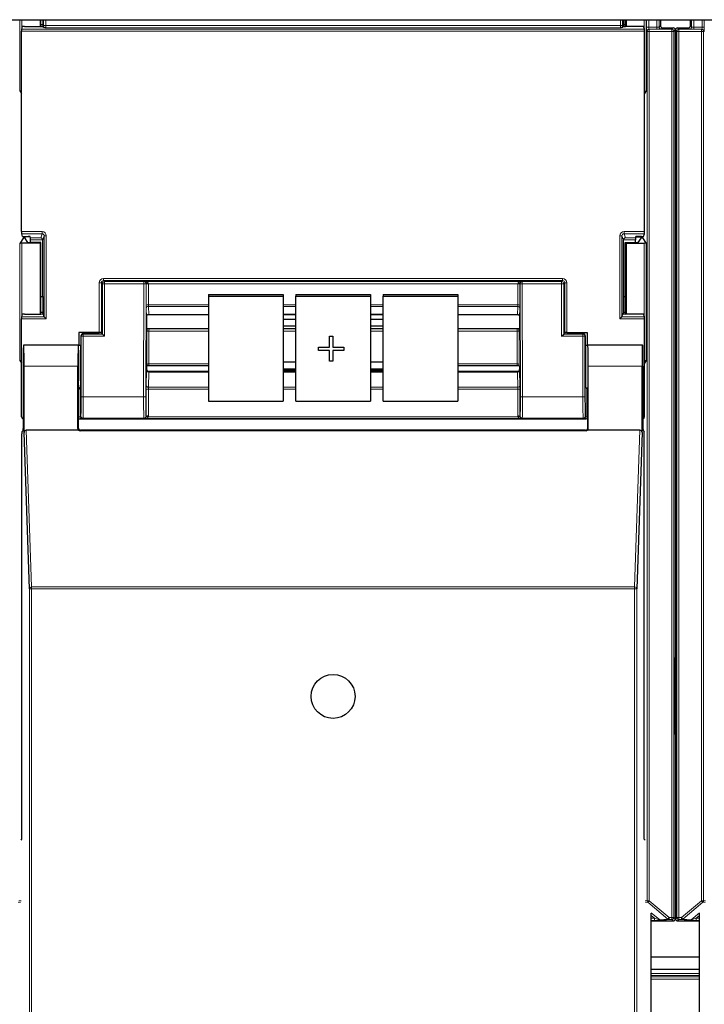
# Model space of a CAD drawing. Header units: millimetres. Extents: x 5 to 418, y 2 to 292.
# Tile 14 of 87: x 105 to 116, y 112 to 127. Entities that reach past the tile are written whole.
import ezdxf

# ---------------------------------------------------------------- set-up
doc = ezdxf.new("R2010")
doc.units = ezdxf.units.MM

msp = doc.modelspace()

# ---------------------------------------------------------------- linework, layer by layer
at = {"color": 7, "linetype": 'Continuous', "lineweight": 25}
for p, q in [((61.9317, 127.4887), (139.7651, 127.4887)), ((105.7651, 127.4887), (105.7651, 127.3825)), ((105.776, 127.3825), (105.776, 127.4887)), ((105.8062, 127.4887), (105.806, 127.4083)), ((114.8908, 127.4083), (114.8906, 127.4887)), ((114.9208, 127.3825), (114.9208, 127.4887)), ((114.9317, 127.4887), (114.9317, 127.3825)), ((115.4699, 127.4887), (115.4699, 127.3927)), ((115.9382, 127.3927), (115.9382, 127.4887)), ((105.4755, 124.1716), (105.4755, 127.3071)), ((105.4761, 127.3404), (105.4895, 127.3807)), ((105.5228, 127.3825), (105.774, 127.3825)), ((105.806, 127.4083), (105.776, 127.4083)), ((105.806, 127.4083), (105.8106, 127.3942)), ((105.8073, 127.3842), (105.8106, 127.3942)), ((105.8199, 127.3663), (105.8106, 127.3942)), ((114.8768, 127.3663), (114.8861, 127.3942)), ((114.8908, 127.4083), (114.8861, 127.3942)), ((114.8895, 127.3842), (114.8861, 127.3942)), ((114.9208, 127.4083), (114.8908, 127.4083)), ((115.174, 127.3825), (114.9228, 127.3825)), ((115.2207, 127.3404), (115.2073, 127.3807)), ((115.2213, 124.1716), (115.2213, 127.3071)), ((115.5032, 127.3594), (115.6699, 127.3594)), ((115.7032, 127.3261), (115.7032, 117.5196)), ((115.7049, 127.3261), (115.7049, 117.5365)), ((115.7382, 127.3594), (115.9049, 127.3594)), ((105.4476, 126.3729), (105.4755, 126.331)), ((115.2492, 126.3729), (115.2213, 126.331)), ((105.5058, 124.0752), (105.4476, 123.9879)), ((105.4895, 124.098), (105.4761, 124.1383)), ((105.5228, 124.0963), (105.5761, 124.0963)), ((105.5238, 124.0905), (105.5238, 124.0759)), ((105.5741, 124.0005), (105.5238, 124.0759)), ((105.6107, 124.0906), (105.5391, 124.0906)), ((105.6161, 124.0744), (105.6094, 124.0946)), ((115.0806, 124.0744), (115.0874, 124.0946)), ((115.086, 124.0906), (115.1577, 124.0906)), ((115.174, 124.0963), (115.1207, 124.0963)), ((115.1227, 124.0005), (115.1729, 124.0759)), ((115.1729, 124.0759), (115.1729, 124.0905)), ((115.191, 124.0752), (115.2492, 123.9879)), ((115.2073, 124.098), (115.2207, 124.1383)), ((105.7651, 123.9887), (105.4809, 123.9887)), ((105.776, 123.9996), (105.6074, 123.9996)), ((105.6167, 123.9996), (105.6167, 124.0411)), ((105.776, 123.9996), (105.7651, 123.9887)), ((105.7651, 123.9887), (105.7651, 122.8825)), ((105.776, 122.8825), (105.776, 123.9996)), ((105.8067, 123.156), (105.8067, 124.0394)), ((114.8901, 123.156), (114.8901, 124.0394)), ((114.9208, 123.9996), (114.9317, 123.9887)), ((114.9208, 123.9996), (115.0893, 123.9996)), ((114.9208, 122.8825), (114.9208, 123.9996)), ((114.9317, 123.9887), (115.2159, 123.9887)), ((114.9317, 123.9887), (114.9317, 122.8825)), ((115.0801, 123.9996), (115.0801, 124.0411)), ((105.776, 123.156), (105.8067, 123.156)), ((105.8067, 123.156), (105.806, 122.9083)), ((108.3984, 123.1883), (108.3984, 123.1594)), ((108.3984, 123.1883), (109.5651, 123.1883)), ((108.3984, 123.1594), (109.5651, 123.1594)), ((108.3984, 123.1594), (108.3984, 121.5181)), ((109.5651, 123.1883), (109.5651, 123.1594)), ((109.5651, 123.1594), (109.5651, 121.5181)), ((109.7651, 123.1883), (110.9317, 123.1883)), ((109.7651, 123.1883), (109.7651, 123.1594)), ((109.7651, 123.1594), (110.9317, 123.1594)), ((109.7651, 121.5181), (109.7651, 123.1594)), ((110.9317, 123.1883), (110.9317, 123.1594)), ((110.9317, 123.1594), (110.9317, 121.5181)), ((111.1317, 123.1883), (112.2984, 123.1883)), ((111.1317, 123.1883), (111.1317, 123.1594)), ((111.1317, 123.1594), (112.2984, 123.1594)), ((111.1317, 121.5181), (111.1317, 123.1594)), ((112.2984, 123.1883), (112.2984, 123.1594)), ((112.2984, 123.1594), (112.2984, 121.5181)), ((114.8908, 122.9083), (114.8901, 123.156)), ((114.8901, 123.156), (114.9208, 123.156)), ((105.4761, 122.8404), (105.4895, 122.8807)), ((105.5228, 122.8825), (105.774, 122.8825)), ((105.806, 122.9083), (105.776, 122.9083)), ((105.806, 122.9083), (105.8106, 122.8942)), ((105.8073, 122.8842), (105.8106, 122.8942)), ((105.8285, 122.8405), (105.8106, 122.8942)), ((105.8286, 122.8404), (105.8619, 122.8071)), ((107.4317, 122.8434), (107.4317, 122.6595)), ((107.4317, 122.8434), (107.4317, 122.8434)), ((107.4648, 122.8752), (108.3984, 122.8752)), ((109.5651, 122.8752), (109.7651, 122.8752)), ((109.7651, 122.8735), (109.5651, 122.8735)), ((110.9317, 122.8752), (111.1317, 122.8752)), ((111.1317, 122.8735), (110.9317, 122.8735)), ((112.2984, 122.8752), (113.232, 122.8752)), ((113.2651, 122.8434), (113.2651, 122.6595)), ((114.8349, 122.8071), (114.8682, 122.8404)), ((114.8682, 122.8405), (114.8861, 122.8942)), ((114.8908, 122.9083), (114.8861, 122.8942)), ((114.8895, 122.8842), (114.8861, 122.8942)), ((114.9208, 122.9083), (114.8908, 122.9083)), ((115.174, 122.8825), (114.9228, 122.8825)), ((115.2207, 122.8404), (115.2073, 122.8807)), ((105.4755, 121.2727), (105.4755, 122.8071)), ((109.7651, 122.7975), (109.5651, 122.7975)), ((109.5651, 122.695), (109.7651, 122.695)), ((111.1317, 122.7975), (110.9317, 122.7975)), ((110.9317, 122.695), (111.1317, 122.695)), ((115.2213, 121.2727), (115.2213, 122.8071)), ((106.3717, 122.591), (106.3717, 122.3974)), ((106.6906, 122.591), (106.3717, 122.591)), ((106.4023, 122.5394), (106.4023, 122.0641)), ((106.6909, 122.5727), (106.4356, 122.5727)), ((106.724, 122.5902), (106.7307, 122.58)), ((106.7242, 122.5733), (106.7307, 122.5776)), ((106.7307, 122.58), (106.7307, 122.5776)), ((106.7403, 122.568), (106.7307, 122.5776)), ((106.7736, 122.5347), (106.7403, 122.568)), ((107.4349, 122.6563), (107.4317, 122.6595)), ((107.4694, 122.6553), (108.3984, 122.6553)), ((109.5651, 122.6553), (109.7651, 122.6553)), ((110.2924, 122.5335), (110.3447, 122.5335)), ((110.2924, 122.5332), (110.2924, 122.5335)), ((110.2924, 122.3638), (110.2924, 122.5332)), ((110.2924, 122.5332), (110.3447, 122.5332)), ((110.3447, 122.5332), (110.3447, 122.5335)), ((110.3447, 122.5332), (110.3447, 122.3638)), ((110.9317, 122.6553), (111.1317, 122.6553)), ((112.2984, 122.6553), (113.2274, 122.6553)), ((113.2618, 122.6563), (113.2651, 122.6595)), ((113.9232, 122.5347), (113.9565, 122.568)), ((113.9565, 122.568), (113.9661, 122.5776)), ((113.9728, 122.5902), (113.9661, 122.58)), ((113.9661, 122.58), (113.9661, 122.5776)), ((113.9725, 122.5733), (113.9661, 122.5776)), ((114.0059, 122.5727), (114.2612, 122.5727)), ((114.0061, 122.591), (114.3251, 122.591)), ((114.2945, 122.5394), (114.2945, 122.0641)), ((114.3251, 122.591), (114.3251, 122.3974)), ((105.5075, 122.3952), (105.5053, 122.3974)), ((106.3651, 122.3974), (105.5053, 122.3974)), ((106.3621, 122.3974), (105.5082, 122.3974)), ((106.3624, 122.3971), (106.3648, 122.3952)), ((106.3651, 122.3974), (106.4023, 122.3974)), ((110.1204, 122.3641), (110.2924, 122.3641)), ((110.1204, 122.3638), (110.1204, 122.3641)), ((110.1204, 122.3122), (110.1204, 122.3638)), ((110.1204, 122.3638), (110.2924, 122.3638)), ((110.3447, 122.3641), (110.5167, 122.3641)), ((110.3447, 122.3638), (110.5167, 122.3638)), ((110.5167, 122.3638), (110.5167, 122.3641)), ((110.5167, 122.3638), (110.5167, 122.3122)), ((114.2945, 122.3974), (114.3317, 122.3974)), ((114.2986, 122.3972), (114.3319, 122.3972)), ((115.1915, 122.3974), (114.3317, 122.3974)), ((114.3319, 122.3952), (114.3344, 122.3971)), ((115.1886, 122.3974), (114.3346, 122.3974)), ((115.1892, 122.3952), (115.1915, 122.3974)), ((110.2924, 122.3122), (110.1204, 122.3122)), ((110.2924, 122.1428), (110.2924, 122.3122)), ((110.5167, 122.3122), (110.3447, 122.3122)), ((110.3447, 122.3122), (110.3447, 122.1428)), ((105.4476, 122.1563), (105.4755, 122.1143)), ((105.4995, 122.0641), (105.4995, 121.091)), ((105.514, 121.027), (105.514, 122.0641)), ((106.3563, 121.0887), (106.3563, 122.0641)), ((107.4347, 122.0722), (107.4317, 122.0692)), ((107.4317, 122.0692), (107.4317, 122.0144)), ((108.3984, 122.0732), (107.469, 122.0732)), ((109.7651, 122.1271), (109.5651, 122.1271)), ((110.3447, 122.1428), (110.2924, 122.1428)), ((111.1317, 122.1271), (110.9317, 122.1271)), ((113.2278, 122.0732), (112.2984, 122.0732)), ((113.2621, 122.0722), (113.2651, 122.0692)), ((113.2651, 122.0692), (113.2651, 122.0144)), ((114.3404, 121.0887), (114.3404, 122.0641)), ((115.1828, 121.027), (115.1828, 122.0641)), ((115.1973, 122.0641), (115.1973, 121.091)), ((115.2492, 122.1563), (115.2213, 122.1143)), ((107.4317, 122.0144), (107.4317, 122.0144)), ((108.3984, 121.9817), (107.4649, 121.9817)), ((109.5651, 122.0247), (109.7651, 122.0247)), ((109.5651, 122.0065), (109.7651, 122.0065)), ((109.7651, 121.9817), (109.5651, 121.9817)), ((110.9317, 122.0247), (111.1317, 122.0247)), ((110.9317, 122.0065), (111.1317, 122.0065)), ((111.1317, 121.9817), (110.9317, 121.9817)), ((113.2319, 121.9817), (112.2984, 121.9817)), ((113.2651, 122.0144), (113.2651, 122.0144)), ((106.3651, 121.0974), (106.3651, 121.6974)), ((106.3965, 121.7307), (106.3906, 121.7219)), ((114.3003, 121.7307), (114.3061, 121.7219)), ((114.3317, 121.6974), (114.3317, 121.0974)), ((108.3984, 121.5181), (109.5651, 121.5181)), ((109.7651, 121.5181), (110.9317, 121.5181)), ((111.1317, 121.5181), (112.2984, 121.5181)), ((106.3666, 121.2394), (106.3651, 121.2394)), ((106.4814, 121.2394), (114.2154, 121.2394)), ((114.3317, 121.2394), (114.3302, 121.2394)), ((105.4806, 114.6641), (105.4806, 121.0066)), ((105.4811, 121.0399), (105.4989, 121.0577)), ((105.5978, 118.581), (105.514, 121.027)), ((106.3672, 121.0641), (105.5471, 121.0641)), ((114.3074, 121.0551), (106.3893, 121.0551)), ((114.2984, 121.0641), (106.3984, 121.0641)), ((115.1497, 121.0641), (114.3296, 121.0641)), ((115.1828, 121.027), (115.099, 118.581)), ((115.1979, 121.0577), (115.2156, 121.0399)), ((115.2162, 114.6641), (115.2162, 121.0066)), ((115.7137, 117.4261), (115.7137, 116.3847)), ((115.7032, 116.2912), (115.7032, 113.4172)), ((115.7049, 116.2743), (115.7049, 113.4172)), ((105.4662, 114.6498), (105.4806, 114.6641)), ((115.2305, 114.6498), (115.2162, 114.6641)), ((115.3268, 96.9302), (115.3268, 113.5052)), ((116.0814, 96.9302), (116.0814, 113.5052)), ((115.3268, 113.3839), (115.6699, 113.3839)), ((115.7382, 113.3839), (116.0814, 113.3839)), ((115.3268, 112.8221), (116.0814, 112.8221)), ((116.0814, 112.6221), (115.3268, 112.6221))]:
    msp.add_line(p, q, dxfattribs=at)
at = {"color": 7, "linetype": 'Continuous', "lineweight": 18}
for p, q in [((105.4476, 126.3729), (105.4476, 127.4887)), ((105.4809, 127.4887), (105.4809, 127.355)), ((105.8198, 127.3966), (105.8198, 127.4887)), ((105.8532, 127.4887), (105.8532, 127.3966)), ((114.8436, 127.3966), (114.8436, 127.4887)), ((114.877, 127.4887), (114.877, 127.3966)), ((115.2159, 127.355), (115.2159, 127.4887)), ((115.2492, 127.4887), (115.2492, 126.3729)), ((115.2539, 127.372), (115.2539, 127.4887)), ((115.2872, 127.4887), (115.2872, 127.372)), ((115.416, 127.372), (115.416, 127.4887)), ((115.4493, 127.4887), (115.4493, 127.3721)), ((115.9588, 127.3721), (115.9588, 127.4887)), ((115.9922, 127.4887), (115.9922, 127.372)), ((116.121, 127.372), (116.121, 127.4887)), ((116.1543, 127.4887), (116.1543, 127.372)), ((115.2213, 127.3071), (105.4755, 127.3071)), ((105.4761, 127.3404), (115.2207, 127.3404)), ((105.8198, 127.3966), (105.8532, 127.3966)), ((105.8532, 127.3966), (114.8436, 127.3966)), ((114.8425, 127.3633), (105.8543, 127.3633)), ((114.877, 127.3966), (114.8436, 127.3966)), ((115.2539, 127.372), (115.2872, 127.372)), ((115.2626, 127.3046), (115.255, 127.3053)), ((115.2626, 127.3046), (115.2959, 127.3046)), ((115.2626, 113.7006), (115.2626, 127.3046)), ((115.2872, 127.372), (115.416, 127.372)), ((115.2884, 127.3387), (115.2959, 127.3379)), ((115.416, 127.3387), (115.2884, 127.3387)), ((115.2959, 127.3046), (115.2959, 127.3379)), ((115.2959, 127.3379), (115.6484, 127.3379)), ((115.2959, 127.3046), (115.2959, 113.7006)), ((115.6484, 127.3046), (115.2959, 127.3046)), ((115.416, 127.3387), (115.416, 127.372)), ((115.4493, 127.3721), (115.4699, 127.3927)), ((115.5032, 127.3594), (115.4827, 127.3388)), ((115.6484, 127.3379), (115.6699, 127.3594)), ((115.6484, 127.3046), (115.6484, 127.3379)), ((115.6484, 127.3046), (115.6818, 127.3046)), ((115.6484, 113.4387), (115.6484, 127.3046)), ((115.7032, 127.3261), (115.6818, 127.3046)), ((115.6818, 127.3046), (115.6818, 113.4387)), ((115.7264, 127.3046), (115.7049, 127.3261)), ((115.7264, 127.3046), (115.7597, 127.3046)), ((115.7264, 113.4387), (115.7264, 127.3046)), ((115.7382, 127.3594), (115.7597, 127.3379)), ((115.7597, 127.3379), (115.7597, 127.3046)), ((115.7597, 127.3379), (116.1122, 127.3379)), ((116.1122, 127.3046), (115.7597, 127.3046)), ((115.7597, 127.3046), (115.7597, 113.4387)), ((115.9255, 127.3388), (115.9049, 127.3594)), ((115.9382, 127.3927), (115.9588, 127.3721)), ((115.9922, 127.372), (116.121, 127.372)), ((115.9922, 127.372), (115.9922, 127.3387)), ((116.1198, 127.3387), (115.9922, 127.3387)), ((116.1122, 127.3379), (116.1198, 127.3387)), ((116.1122, 127.3379), (116.1122, 127.3046)), ((116.1122, 127.3046), (116.1456, 127.3046)), ((116.1122, 113.7006), (116.1122, 127.3046)), ((116.121, 127.372), (116.1543, 127.372)), ((116.1531, 127.3053), (116.1456, 127.3046)), ((116.1456, 127.3046), (116.1456, 113.7006)), ((105.4755, 124.1716), (105.7953, 124.1716)), ((105.7953, 124.1383), (105.4761, 124.1383)), ((105.5058, 124.0752), (105.5058, 124.0965)), ((105.5391, 124.0963), (105.5391, 124.0906)), ((105.6161, 124.0744), (105.774, 124.0744)), ((105.774, 124.0744), (105.7953, 124.1383)), ((105.7953, 124.1716), (105.7953, 124.1383)), ((105.8285, 124.1049), (105.8067, 124.0394)), ((105.8285, 122.8405), (105.8285, 124.1049)), ((105.8285, 124.1049), (105.8619, 124.1049)), ((105.8619, 124.1049), (105.8619, 122.8071)), ((114.8349, 122.8071), (114.8349, 124.1049)), ((114.8349, 124.1049), (114.8682, 124.1049)), ((114.8682, 124.1049), (114.8682, 122.8405)), ((114.8901, 124.0394), (114.8682, 124.1049)), ((114.9015, 124.1716), (115.2213, 124.1716)), ((114.9015, 124.1383), (114.9015, 124.1716)), ((115.2207, 124.1383), (114.9015, 124.1383)), ((114.9015, 124.1383), (114.9228, 124.0744)), ((114.9228, 124.0744), (115.0806, 124.0744)), ((115.1577, 124.0906), (115.1577, 124.0963)), ((115.191, 124.0965), (115.191, 124.0752)), ((105.4476, 122.1563), (105.4476, 123.9879)), ((105.4809, 123.9887), (105.4809, 122.855)), ((105.8067, 124.0411), (105.6167, 124.0411)), ((115.0801, 124.0411), (114.8901, 124.0411)), ((115.2159, 122.855), (115.2159, 123.9887)), ((115.2492, 123.9879), (115.2492, 122.1563)), ((106.7573, 123.4055), (106.7573, 123.4388)), ((106.7573, 123.4388), (113.9395, 123.4388)), ((113.9395, 123.4055), (113.9395, 123.4388)), ((106.6906, 123.3721), (106.724, 123.3721)), ((106.6906, 122.591), (106.6906, 123.3721)), ((106.7403, 123.3558), (106.724, 123.3721)), ((106.724, 123.3721), (106.724, 122.5902)), ((106.7403, 122.568), (106.7403, 123.3558)), ((106.7736, 123.3558), (106.7403, 123.3558)), ((106.7573, 123.4055), (106.7736, 123.3892)), ((113.9395, 123.4055), (106.7573, 123.4055)), ((106.7736, 123.3558), (106.7736, 123.3892)), ((106.7736, 123.3892), (107.3896, 123.3892)), ((106.7736, 123.3558), (106.7736, 122.5347)), ((107.3896, 123.3558), (106.7736, 123.3558)), ((107.3842, 121.5844), (107.3896, 123.3558)), ((107.3896, 123.3892), (107.3927, 123.3922)), ((107.3896, 123.3558), (107.3896, 123.3892)), ((107.3896, 123.3558), (107.423, 123.3557)), ((107.3927, 123.3922), (113.3041, 123.3922)), ((107.423, 123.3557), (107.4175, 121.5843)), ((107.4249, 123.3576), (107.423, 123.3557)), ((107.4249, 123.0221), (107.4249, 123.3474)), ((107.4582, 123.3531), (107.4582, 123.0278)), ((113.2386, 123.3531), (107.4582, 123.3531)), ((113.2386, 123.0278), (113.2386, 123.3531)), ((113.2738, 123.3557), (113.2719, 123.3576)), ((113.2719, 123.3474), (113.2719, 123.0221)), ((113.2738, 123.3557), (113.3071, 123.3558)), ((113.2792, 121.5843), (113.2738, 123.3557)), ((113.3041, 123.3922), (113.3071, 123.3892)), ((113.3071, 123.3892), (113.9232, 123.3892)), ((113.3071, 123.3558), (113.3071, 123.3892)), ((113.3071, 123.3558), (113.3126, 121.5844)), ((113.9232, 123.3558), (113.3071, 123.3558)), ((113.9232, 123.3892), (113.9395, 123.4055)), ((113.9232, 123.3892), (113.9232, 123.3558)), ((113.9232, 122.5347), (113.9232, 123.3558)), ((113.9232, 123.3558), (113.9565, 123.3558)), ((113.9728, 123.3721), (113.9565, 123.3558)), ((113.9565, 123.3558), (113.9565, 122.568)), ((113.9728, 122.5902), (113.9728, 123.3721)), ((113.9728, 123.3721), (114.0061, 123.3721)), ((114.0061, 123.3721), (114.0061, 122.591)), ((107.4311, 122.846), (107.4255, 122.9711)), ((107.4582, 123.0278), (108.3984, 123.0278)), ((108.3984, 123.0023), (107.4588, 123.0023)), ((107.4588, 123.0023), (107.4644, 122.8772)), ((109.5651, 123.0278), (109.7651, 123.0278)), ((109.7651, 123.0023), (109.5651, 123.0023)), ((110.9317, 123.0278), (111.1317, 123.0278)), ((111.1317, 123.0023), (110.9317, 123.0023)), ((112.2984, 123.0278), (113.2386, 123.0278)), ((113.238, 123.0023), (112.2984, 123.0023)), ((113.2324, 122.8772), (113.238, 123.0023)), ((113.2713, 122.9711), (113.2657, 122.846)), ((105.4761, 122.8404), (105.8286, 122.8404)), ((107.4644, 122.8772), (108.3984, 122.8772)), ((109.5651, 122.8772), (109.7651, 122.8772)), ((110.9317, 122.8772), (111.1317, 122.8772)), ((112.2984, 122.8772), (113.2324, 122.8772)), ((114.8682, 122.8404), (115.2207, 122.8404)), ((105.8619, 122.8071), (105.4755, 122.8071)), ((115.2213, 122.8071), (114.8349, 122.8071)), ((106.4069, 122.5347), (106.4023, 122.5394)), ((106.4403, 122.5347), (106.4069, 122.5347)), ((106.4069, 121.5844), (106.4069, 122.5347)), ((106.4356, 122.5727), (106.4403, 122.568)), ((106.4403, 122.5347), (106.4403, 122.568)), ((106.4403, 122.568), (106.7403, 122.568)), ((106.4403, 122.5347), (106.4403, 121.5844)), ((106.7736, 122.5347), (106.4403, 122.5347)), ((107.4346, 122.0951), (107.4346, 122.6105)), ((107.468, 122.6162), (107.468, 122.1007)), ((108.3984, 122.6162), (107.468, 122.6162)), ((109.7651, 122.6162), (109.5651, 122.6162)), ((111.1317, 122.6162), (110.9317, 122.6162)), ((113.2288, 122.6162), (112.2984, 122.6162)), ((113.2288, 122.1007), (113.2288, 122.6162)), ((113.2621, 122.6105), (113.2621, 122.0951)), ((114.2565, 122.5347), (113.9232, 122.5347)), ((113.9565, 122.568), (114.2565, 122.568)), ((114.2565, 122.568), (114.2612, 122.5727)), ((114.2565, 122.5347), (114.2565, 122.568)), ((114.2565, 121.5844), (114.2565, 122.5347)), ((114.2565, 122.5347), (114.2898, 122.5347)), ((114.2945, 122.5394), (114.2898, 122.5347)), ((114.2898, 122.5347), (114.2898, 121.5844)), ((106.3649, 122.3972), (106.3982, 122.3972)), ((106.3563, 122.0641), (105.514, 122.0641)), ((107.468, 122.1007), (108.3984, 122.1007)), ((112.2984, 122.1007), (113.2288, 122.1007)), ((115.1828, 122.0641), (114.3404, 122.0641)), ((107.4255, 121.7645), (107.4311, 121.9995)), ((107.4644, 121.9739), (107.4588, 121.7388)), ((107.4644, 121.9739), (108.3984, 121.9739)), ((109.5651, 121.9739), (109.7651, 121.9739)), ((110.9317, 121.9739), (111.1317, 121.9739)), ((112.2984, 121.9739), (113.2324, 121.9739)), ((113.238, 121.7388), (113.2324, 121.9739)), ((113.2657, 121.9995), (113.2713, 121.7645)), ((107.4588, 121.7388), (108.3984, 121.7388)), ((109.5651, 121.7388), (109.7651, 121.7388)), ((110.9317, 121.7388), (111.1317, 121.7388)), ((112.2984, 121.7388), (113.238, 121.7388)), ((106.3906, 121.7219), (106.3906, 121.2733)), ((106.4403, 121.5844), (106.4069, 121.5844)), ((106.4403, 121.5844), (107.3842, 121.5844)), ((107.3842, 121.5844), (107.4175, 121.5843)), ((107.4249, 121.2812), (107.4249, 121.7018)), ((107.4582, 121.7075), (107.4582, 121.2869)), ((108.3984, 121.7075), (107.4582, 121.7075)), ((109.7651, 121.7075), (109.5651, 121.7075)), ((111.1317, 121.7075), (110.9317, 121.7075)), ((113.2386, 121.7075), (112.2984, 121.7075)), ((113.2386, 121.2869), (113.2386, 121.7075)), ((113.2719, 121.7018), (113.2719, 121.2812)), ((113.2792, 121.5843), (113.3126, 121.5844)), ((113.3126, 121.5844), (114.2565, 121.5844)), ((114.2565, 121.5844), (114.2898, 121.5844)), ((114.3061, 121.2733), (114.3061, 121.7219)), ((106.3906, 121.2733), (106.4018, 121.2844)), ((107.4217, 121.2843), (107.4249, 121.2812)), ((113.2719, 121.2812), (113.275, 121.2843)), ((114.295, 121.2844), (114.3061, 121.2733)), ((106.3906, 121.2733), (106.3651, 121.2733)), ((106.4351, 121.2511), (106.424, 121.2399)), ((107.3884, 121.2511), (106.4351, 121.2511)), ((107.3927, 121.2468), (107.3884, 121.2511)), ((113.3041, 121.2468), (107.3927, 121.2468)), ((107.457, 121.2743), (113.2397, 121.2743)), ((113.3084, 121.2511), (113.3041, 121.2468)), ((114.2617, 121.2511), (113.3084, 121.2511)), ((114.2728, 121.2399), (114.2617, 121.2511)), ((114.3317, 121.2733), (114.3061, 121.2733)), ((105.5471, 121.0641), (105.6311, 118.6107)), ((106.3563, 121.0887), (106.3651, 121.0974)), ((106.3984, 121.0641), (106.3893, 121.0551)), ((114.3074, 121.0551), (114.2984, 121.0641)), ((114.3317, 121.0974), (114.3404, 121.0887)), ((115.0656, 118.6107), (115.1497, 121.0641)), ((105.5978, 96.6696), (105.5978, 118.581)), ((105.5978, 118.581), (105.6311, 118.581)), ((105.6311, 118.581), (105.6311, 118.6107)), ((105.6311, 118.6107), (115.0656, 118.6107)), ((105.6311, 118.581), (105.6311, 96.6691)), ((115.0656, 118.581), (105.6311, 118.581)), ((115.0656, 118.581), (115.0656, 118.6107)), ((115.0656, 96.6691), (115.0656, 118.581)), ((115.0656, 118.581), (115.099, 118.581)), ((115.099, 118.581), (115.099, 96.6696)), ((115.6946, 117.5046), (115.7032, 117.5196)), ((115.7049, 117.5365), (115.7136, 117.5315)), ((115.6945, 116.4116), (115.6945, 117.3992)), ((115.6945, 117.3992), (115.7137, 117.3992)), ((115.6945, 116.4116), (115.7137, 116.4116)), ((115.7032, 116.2912), (115.6946, 116.3062)), ((115.7136, 116.2793), (115.7049, 116.2743)), ((105.4603, 113.6713), (105.4223, 113.6751)), ((105.4342, 113.7006), (105.4662, 113.6974)), ((115.2305, 113.6974), (115.2626, 113.7006)), ((115.2745, 113.6751), (115.2365, 113.6713)), ((115.2626, 113.7006), (115.2959, 113.7006)), ((115.2959, 113.7006), (115.2745, 113.6751)), ((115.5867, 113.4131), (115.2745, 113.6751)), ((115.2959, 113.7006), (115.6081, 113.4387)), ((115.8, 113.4387), (116.1122, 113.7006)), ((116.1336, 113.6751), (115.8215, 113.4131)), ((116.1122, 113.7006), (116.1456, 113.7006)), ((116.1336, 113.6751), (116.1122, 113.7006)), ((116.1717, 113.6713), (116.1336, 113.6751)), ((116.1456, 113.7006), (116.1776, 113.6974)), ((115.3265, 113.5113), (115.4587, 113.4003)), ((115.3765, 113.4258), (115.3268, 113.4675)), ((115.3268, 113.4258), (115.3765, 113.4258)), ((115.3765, 113.4258), (115.3765, 113.3924)), ((115.5867, 113.4131), (115.6081, 113.4387)), ((115.6081, 113.4387), (115.6484, 113.4387)), ((115.6081, 113.4053), (115.6081, 113.4387)), ((115.6484, 113.4387), (115.6818, 113.4387)), ((115.6484, 113.4053), (115.6484, 113.4387)), ((115.6818, 113.4387), (115.7032, 113.4172)), ((115.7049, 113.4887), (115.7032, 113.4887)), ((115.7049, 113.4172), (115.7264, 113.4387)), ((115.7264, 113.4387), (115.7597, 113.4387)), ((115.7597, 113.4387), (115.8, 113.4387)), ((115.7597, 113.4387), (115.7597, 113.4053)), ((115.8, 113.4387), (115.8215, 113.4131)), ((115.8, 113.4053), (115.8, 113.4387)), ((115.9495, 113.4003), (116.0817, 113.5113)), ((116.0814, 113.4675), (116.0316, 113.4258)), ((116.0316, 113.4258), (116.0316, 113.3924)), ((116.0316, 113.4258), (116.0814, 113.4258)), ((115.3765, 113.3924), (115.3268, 113.3924)), ((115.4587, 113.4003), (115.5867, 113.4131)), ((115.6081, 113.4053), (115.4801, 113.3925)), ((115.6484, 113.4053), (115.6081, 113.4053)), ((115.6699, 113.3839), (115.6484, 113.4053)), ((115.7597, 113.4053), (115.7382, 113.3839)), ((115.8, 113.4053), (115.7597, 113.4053)), ((115.9281, 113.3925), (115.8, 113.4053)), ((115.8215, 113.4131), (115.9495, 113.4003)), ((116.0814, 113.3924), (116.0316, 113.3924)), ((115.3268, 112.5633), (116.0814, 112.5633)), ((116.0814, 112.53), (115.3268, 112.53)), ((115.3268, 112.5071), (116.0814, 112.5071)), ((116.0814, 112.4738), (115.3268, 112.4738))]:
    msp.add_line(p, q, dxfattribs=at)
at = {"color": 7, "linetype": 'Continuous', "lineweight": 25}
msp.add_circle((110.3484, 116.8974), 0.3442, dxfattribs=at)
at = {"color": 7, "linetype": 'Continuous', "lineweight": 18}
for centre, radius, start, end in [((115.2884, 127.3053), 0.0333, 90.00636, 180.00228), ((115.2959, 127.3046), 0.0333, 90.00636, 180.00228), ((115.4827, 127.3721), 0.0333, 180.0002, 269.9998), ((115.6484, 127.3046), 0.0333, 0.0002, 89.9998), ((115.7597, 127.3046), 0.0333, 90.0002, 179.9998), ((115.9255, 127.3721), 0.0333, 270.0002, 359.9998), ((116.1122, 127.3046), 0.0333, 359.99772, 89.99364), ((116.1198, 127.3053), 0.0333, 359.99772, 89.99364), ((106.7736, 123.3558), 0.0333, 90.02044, 179.97956), ((107.3896, 123.3558), 0.0333, 359.84417, 89.97948), ((107.4489, 122.9288), 0.4295, 88.75881, 93.20619), ((107.4503, 123.2988), 0.0548, 81.72868, 117.63396), ((113.2478, 122.9288), 0.4295, 86.79381, 91.24119), ((113.2464, 123.2988), 0.0548, 62.36604, 98.27132), ((113.3071, 123.3558), 0.0333, 90.02052, 180.15583), ((113.9232, 123.3558), 0.0333, 0.02044, 89.97956), ((107.4503, 122.9735), 0.0548, 81.72868, 117.63396), ((107.458, 122.9697), 0.0326, 88.66024, 177.59954), ((113.2387, 122.9697), 0.0326, 2.40046, 91.33976), ((113.2464, 122.9735), 0.0548, 62.36604, 98.27132), ((107.4637, 122.8446), 0.0326, 88.66024, 177.59954), ((113.2331, 122.8446), 0.0326, 2.40046, 91.33976), ((106.4403, 122.5347), 0.0333, 90.02044, 179.97956), ((107.4601, 122.5619), 0.0548, 81.72868, 117.63396), ((113.2367, 122.5619), 0.0548, 62.36604, 98.27132), ((114.2565, 122.5347), 0.0333, 0.02044, 89.97956), ((107.4601, 122.0465), 0.0548, 81.72868, 117.63396), ((113.2367, 122.0465), 0.0548, 62.36604, 98.27132), ((107.4614, 122.0044), 0.0307, 189.14008, 275.72189), ((113.2354, 122.0044), 0.0307, 264.27811, 350.85992), ((107.4558, 121.7694), 0.0307, 189.14008, 275.72189), ((113.241, 121.7694), 0.0307, 264.27811, 350.85992), ((107.4503, 121.6532), 0.0548, 81.72868, 117.63396), ((113.2464, 121.6532), 0.0548, 62.36604, 98.27132), ((106.4351, 121.2845), 0.0333, 180.02044, 269.97956), ((107.3884, 121.2845), 0.0333, 270.02036, 359.8033), ((107.4398, 121.2234), 0.0538, 71.31698, 106.71781), ((107.4503, 121.2326), 0.0548, 81.72868, 117.63396), ((113.2464, 121.2326), 0.0548, 62.36604, 98.27132), ((113.257, 121.2234), 0.0538, 73.28219, 108.68302), ((113.3084, 121.2845), 0.0333, 180.1967, 269.97964), ((114.2616, 121.2845), 0.0333, 270.02044, 359.97956), ((105.6297, 118.5787), 0.032, 87.42531, 175.98585), ((115.0671, 118.5787), 0.032, 4.01415, 92.57469), ((115.7779, 117.5046), 0.0833, 180.00042, 217.81526), ((115.7779, 116.3062), 0.0833, 142.1847, 179.99958), ((115.2959, 113.7006), 0.0333, 180.00099, 229.99351), ((116.1122, 113.7006), 0.0333, 310.00649, 359.99901), ((115.6484, 113.4387), 0.0333, 270.0002, 359.9998), ((115.7597, 113.4387), 0.0333, 180.0002, 269.9998), ((115.4801, 113.4259), 0.0333, 229.99382, 269.99754), ((115.6081, 113.4387), 0.0333, 229.99382, 269.99754), ((115.8, 113.4387), 0.0333, 270.00246, 310.00618), ((115.9281, 113.4259), 0.0333, 270.00246, 310.00618)]:
    msp.add_arc(centre, radius, start, end, dxfattribs=at)
at = {"color": 7, "linetype": 'Continuous', "lineweight": 25}
for centre, radius, start, end in [((115.5032, 127.3927), 0.0333, 180.00017, 269.99983), ((115.6699, 127.3261), 0.0333, 0.00017, 89.99983), ((115.7382, 127.3261), 0.0333, 90.00017, 179.99983), ((115.9049, 127.3927), 0.0333, 270.00017, 359.99983), ((115.7882, 117.5365), 0.0833, 179.9999, 203.42807), ((115.7882, 116.2743), 0.0833, 156.57193, 180.0001), ((115.6699, 113.4172), 0.0333, 270.00017, 359.99983), ((115.7382, 113.4172), 0.0333, 180.00017, 269.99983)]:
    msp.add_arc(centre, radius, start, end, dxfattribs=at)
for centre, major_axis, ratio, start_param, end_param in [((105.4761, 127.3071), (0, 0.0333), 0.0174551, 0.0523599, 1.5707963), ((105.5228, 127.3807), (0.0333, 0), 0.0524078, 1.5707963, 3.1241394), ((105.774, 127.3842), (0.0333, 0), 0.0524078, 4.712389, 6.265732), ((114.9228, 127.3842), (0.0333, 0), 0.0524078, 3.1590459, 4.712389), ((115.174, 127.3807), (0.0333, 0), 0.0524078, 0.0174533, 1.5707963), ((115.2207, 127.3071), (0, 0.0333), 0.0174551, 4.712389, 6.2308254), ((105.4809, 126.3729), (0.0333, 0), 0.0261859, 3.1590459, 4.712389), ((115.2159, 126.3729), (0.0333, 0), 0.0261859, 4.712389, 6.265732), ((105.4761, 124.1716), (0, 0.0333), 0.0174551, 1.5707963, 3.0892328), ((105.5228, 124.098), (0.0333, 0), 0.0524078, 3.1590459, 4.712389), ((105.5391, 124.0751), (0.0333, 0), 0.0261859, 2.045545, 3.1241394), ((105.5391, 124.0894), (0.0333, 0), 0.0349208, 1.5707963, 2.045545), ((105.5761, 124.0945), (0.0333, 0), 0.0524078, 0.0174533, 1.5707963), ((105.6161, 124.0411), (0, 0.0333), 0.0174551, 4.712389, 6.2308254), ((105.774, 124.0411), (-0.0199, 0.0275), 0.9462863, 4.1136959, 5.6321324), ((114.9228, 124.0411), (0.0199, 0.0275), 0.9462863, 0.6510529, 2.1694894), ((115.0807, 124.0411), (0, 0.0333), 0.0174551, 0.0523599, 1.5707963), ((115.1207, 124.0945), (0.0333, 0), 0.0524078, 1.5707963, 3.1241394), ((115.1577, 124.0894), (0.0333, 0), 0.0349208, 1.0960477, 1.5707963), ((115.1577, 124.0751), (0.0333, 0), 0.0261859, 0.0174533, 1.0960477), ((115.174, 124.098), (0.0333, 0), 0.0524078, 4.712389, 6.265732), ((115.2207, 124.1716), (0, 0.0333), 0.0174551, 3.1939525, 4.712389), ((105.4809, 123.9879), (0.0333, 0), 0.0261859, 1.5707963, 3.1241394), ((105.6074, 124.0005), (0.0333, 0), 0.0261859, 3.1590459, 4.712389), ((105.7734, 124.0393), (-0.0105, -0.0317), 0.9984779, 1.8927601, 1.9442066), ((114.9234, 124.0393), (0.0105, -0.0317), 0.9984779, 4.3389788, 4.3904252), ((115.0893, 124.0005), (0.0333, 0), 0.0261859, 4.712389, 6.265732), ((115.2159, 123.9879), (0.0333, 0), 0.0261859, 0.0174533, 1.5707963), ((105.4761, 122.8071), (0, 0.0333), 0.0174551, 0.0523599, 1.5707963), ((105.5228, 122.8807), (0.0333, 0), 0.0524078, 1.5707963, 3.1241394), ((105.774, 122.8842), (0.0333, 0), 0.0524078, 4.712389, 6.265732), ((105.8619, 122.8405), (0.0333, 0), 0.0524078, 3.1590459, 3.1939525), ((107.465, 122.9085), (0.0002, 0.0333), 0.034909, 3.1418078, 3.3561641), ((113.2318, 122.9085), (-0.0002, 0.0333), 0.034909, 2.9270212, 3.1413775), ((114.8349, 122.8405), (0.0333, 0), 0.0524078, 6.2308254, 6.265732), ((114.9228, 122.8842), (0.0333, 0), 0.0524078, 3.1590459, 4.712389), ((115.174, 122.8807), (0.0333, 0), 0.0524078, 0.0174533, 1.5707963), ((115.2207, 122.8071), (0, 0.0333), 0.0174551, 4.712389, 6.2308254), ((106.4356, 122.5394), (-0.0236, 0.0236), 0.9996955, 5.4979394, 7.0684312), ((106.6906, 122.5902), (0.0333, 0), 0.0261859, 0.0174533, 1.5707963), ((106.6909, 122.5733), (0.0333, 0), 0.0174551, 4.712389, 6.2570054), ((107.4358, 122.6221), (0.0002, 0.0667), 0.017455, 1.0317492, 1.745383), ((113.261, 122.6221), (-0.0002, 0.0667), 0.017455, 4.5378023, 5.2514361), ((114.0059, 122.5733), (0.0333, 0), 0.0174551, 3.1677726, 4.712389), ((114.0061, 122.5902), (0.0333, 0), 0.0261859, 1.5707963, 3.1241394), ((114.2612, 122.5394), (0.0236, 0.0236), 0.9996955, 5.4979394, 7.0684312), ((105.5053, 122.0641), (0, 0.3333), 0.0174551, 0, 1.5707963), ((105.5082, 122.0641), (0, 0.3333), 0.0174551, 4.712389, 6.3990863), ((106.3621, 122.0641), (0, 0.3333), 0.0174551, 6.2415702, 7.8539816), ((106.3651, 122.0641), (0, 0.3667), 0.0174551, 0.4315851, 3.1400061), ((106.3651, 122.0641), (0, 0.3333), 0.0174551, 0, 0.0349066), ((106.3984, 122.0641), (0, 0.3333), 0.0192006, 0.0349066, 2.9822904), ((114.3317, 122.0641), (0, 0.3333), 0.0174551, 6.2482787, 6.2831853), ((114.3346, 122.0641), (0, 0.3333), 0.0174551, 4.712389, 6.3248004), ((115.1886, 122.0641), (0, 0.3333), 0.0174551, 6.1672844, 7.8539816), ((115.1915, 122.0641), (0, 0.3333), 0.0174551, 4.712389, 6.2831853), ((105.4809, 122.1563), (0.0333, 0), 0.0261859, 3.1590459, 4.712389), ((106.3965, 122.0641), (0, 0.3333), 0.0174551, 3.1677726, 4.712389), ((107.4358, 122.1066), (0.0002, 0.0667), 0.017455, 1.745383, 2.1135034), ((113.261, 122.1066), (-0.0002, 0.0667), 0.017455, 4.1696819, 4.5378023), ((114.3003, 122.0641), (0, 0.3333), 0.0174551, 1.5707963, 3.1154127), ((115.2159, 122.1563), (0.0333, 0), 0.0261859, 4.712389, 6.265732), ((106.3573, 121.7219), (0.0333, 0), 0.0261859, 5.3096812, 6.265732), ((105.5088, 121.2727), (-0.0236, -0.0236), 0.9996955, 5.4979394, 6.783802), ((115.1879, 121.2727), (0.0236, -0.0236), 0.9996955, 5.7825687, 7.0684312), ((105.4811, 121.0066), (0, 0.0333), 0.0174551, 0.0174533, 1.5707963), ((105.4989, 121.091), (0, 0.0333), 0.0174551, 3.1590459, 4.712389), ((105.5474, 121.0267), (-0.0013, 0.0374), 0.8908988, 6.2526748, 7.8155478), ((106.3897, 121.0887), (0.0236, 0.0236), 0.9996955, 2.3563468, 3.1864609), ((106.3984, 121.0974), (-0.0236, -0.0236), 0.9996955, 5.4979394, 7.0684312), ((106.3905, 121.0896), (0.0137, 0.032), 0.9516992, 2.7872637, 3.5276413), ((114.2984, 121.0974), (-0.0236, 0.0236), 0.9996955, 2.3563468, 3.9268385), ((114.3062, 121.0896), (-0.0137, 0.032), 0.9516992, 2.755544, 3.4959216), ((114.3071, 121.0887), (-0.0236, 0.0236), 0.9996955, 3.0967244, 3.9268385), ((115.1494, 121.0267), (0.0013, 0.0374), 0.8908988, 4.7508228, 6.3136958), ((115.1979, 121.091), (0, 0.0333), 0.0174551, 1.5707963, 3.1241394), ((115.2156, 121.0066), (0, 0.0333), 0.0174551, 4.712389, 6.265732)]:
    msp.add_ellipse(centre, major_axis=major_axis, ratio=ratio, start_param=start_param, end_param=end_param, dxfattribs=at)
at = {"color": 7, "linetype": 'Continuous', "lineweight": 18}
for centre, major_axis, ratio, start_param, end_param in [((105.821, 127.3966), (0, 0.0667), 0.0174551, 1.5707963, 2.0425627), ((105.8543, 127.3966), (0, 0.0333), 0.0349101, 1.5707963, 3.0892328), ((114.8425, 127.3966), (0, 0.0333), 0.0349101, 3.1939525, 4.712389), ((114.8758, 127.3966), (0, 0.0667), 0.0174551, 4.2406227, 4.712389), ((115.255, 127.372), (0, 0.0667), 0.0174551, 1.5707963, 3.1398473), ((115.2884, 127.372), (0, 0.0333), 0.0349101, 1.5707963, 3.1398473), ((115.416, 127.3721), (0.0333, 0), 0.0034907, 4.712389, 6.28144), ((115.416, 127.3388), (0.0667, 0), 0.0017453, 4.712389, 6.28144), ((115.9922, 127.3388), (0.0667, 0), 0.0017453, 3.143338, 4.712389), ((115.9922, 127.3721), (0.0333, 0), 0.0034907, 3.143338, 4.712389), ((116.1198, 127.372), (0, 0.0333), 0.0349101, 3.143338, 4.712389), ((116.1531, 127.372), (0, 0.0667), 0.0174551, 3.143338, 4.712389), ((105.7952, 124.1048), (-0.0211, -0.0633), 0.9984779, 1.8927601, 3.462643), ((105.7952, 124.1048), (0.0106, 0.0318), 0.9954497, 5.0343527, 6.6042357), ((114.9016, 124.1048), (0.0211, -0.0633), 0.9984779, 2.8205423, 4.3904252), ((114.9016, 124.1048), (-0.0106, 0.0318), 0.9954497, 5.962135, 7.5320179), ((106.7573, 123.3721), (0.0472, -0.0472), 0.9996955, 2.3563468, 3.9268385), ((113.9395, 123.3721), (-0.0472, -0.0472), 0.9996955, 2.3563468, 3.9268385), ((106.7573, 123.3721), (-0.0236, 0.0236), 0.999087, 5.4979394, 7.0684312), ((107.3927, 123.3589), (-0.0126, 0.0311), 0.9515581, 4.3066748, 5.8802434), ((107.3927, 123.3589), (0.0655, -0.0008), 0.5086981, 0.0033224, 1.576891), ((107.4261, 123.359), (0.0002, 0.0667), 0.017455, 1.5910756, 1.745383), ((107.4594, 123.3589), (0.0002, 0.0333), 0.034909, 1.591237, 1.7455444), ((113.3041, 123.3589), (0.0655, 0.0008), 0.5086981, 1.5647017, 3.1382703), ((113.2374, 123.3589), (-0.0002, 0.0333), 0.034909, 4.5376409, 4.6919483), ((113.3041, 123.3589), (0.0126, 0.0311), 0.9515581, 0.4029419, 1.9765105), ((113.2707, 123.359), (-0.0002, 0.0667), 0.017455, 4.5378023, 4.6921097), ((113.9395, 123.3721), (0.0236, 0.0236), 0.999087, 5.4979394, 7.0684312), ((107.4261, 123.0337), (0.0002, 0.0667), 0.017455, 1.745383, 2.7925805), ((107.4594, 123.0336), (0.0002, 0.0333), 0.034909, 1.7455444, 2.792742), ((113.2374, 123.0336), (-0.0002, 0.0333), 0.034909, 3.4904434, 4.5376409), ((113.2707, 123.0337), (-0.0002, 0.0667), 0.017455, 3.4906048, 4.5378023), ((107.4317, 122.9086), (0.0002, 0.0667), 0.017455, 2.7925805, 3.3471363), ((107.465, 122.9085), (0.0002, 0.0333), 0.034909, 2.792742, 3.1418078), ((113.2318, 122.9085), (-0.0002, 0.0333), 0.034909, 3.1413775, 3.4904434), ((113.2651, 122.9086), (-0.0002, 0.0667), 0.017455, 2.936049, 3.4906048), ((107.4691, 122.622), (0.0002, 0.0333), 0.034909, 6.2659472, 8.0287297), ((113.2276, 122.622), (-0.0002, 0.0333), 0.034909, 4.5376409, 6.3004235), ((114.2984, 122.0641), (0, 0.3333), 0.0192006, 3.300895, 6.2482787), ((114.3317, 122.0641), (0, 0.3667), 0.0174551, 3.1431792, 5.8516002), ((107.4691, 122.1065), (0.0002, 0.0333), 0.034909, 1.7455444, 3.1592611), ((113.2276, 122.1065), (-0.0002, 0.0333), 0.034909, 3.1239242, 4.5376409), ((107.4317, 121.9485), (0.0002, 0.0667), 0.017455, 0.1436297, 0.6981854), ((107.465, 121.9483), (0.0002, 0.0333), 0.034909, 0.1349247, 0.6983468), ((113.2318, 121.9483), (-0.0002, 0.0333), 0.034909, 5.5848385, 6.1482606), ((113.2651, 121.9485), (-0.0002, 0.0667), 0.017455, 5.5849999, 6.1395556), ((107.4261, 121.7134), (0.0002, 0.0667), 0.017455, 0.6981854, 1.745383), ((107.4594, 121.7133), (0.0002, 0.0333), 0.034909, 0.6983468, 1.7455444), ((113.2374, 121.7133), (-0.0002, 0.0333), 0.034909, 4.5376409, 5.5848385), ((113.2707, 121.7134), (-0.0002, 0.0667), 0.017455, 4.5378023, 5.5849999), ((106.4017, 121.5844), (0, 0.3), 0.0174551, 3.1590459, 4.712389), ((106.435, 121.5844), (0, 0.3333), 0.0157096, 3.1590459, 4.712389), ((107.3894, 121.5844), (0.0009, 0.3333), 0.0157095, 1.5708399, 3.1241829), ((107.4228, 121.5843), (0.0009, 0.3), 0.017455, 1.5708501, 3.1241931), ((113.274, 121.5843), (-0.0009, 0.3), 0.017455, 3.1589922, 4.7123352), ((113.3073, 121.5844), (-0.0009, 0.3333), 0.0157095, 3.1590024, 4.7123455), ((114.2617, 121.5844), (0, 0.3333), 0.0157096, 1.5707963, 3.1241394), ((114.2951, 121.5844), (0, 0.3), 0.0174551, 1.5707963, 3.1241394), ((107.3915, 121.2813), (-0.0139, 0.0306), 0.9906893, 4.0958032, 4.284408), ((107.3915, 121.2871), (-0.0271, 0.0612), 0.995438, 4.1059053, 4.2945101), ((113.3052, 121.2871), (0.0271, 0.0612), 0.995438, 1.9886753, 2.17728), ((113.3052, 121.2813), (0.0139, 0.0306), 0.9906893, 1.9987773, 2.1873821), ((106.424, 121.2733), (0.0236, 0.0236), 0.999087, 2.3563468, 3.9268385), ((107.3927, 121.2801), (0.0127, 0.0311), 0.9517046, 3.5460728, 4.9248829), ((107.3927, 121.2801), (0.0655, 0.0008), 0.5086435, 4.7062961, 6.0851062), ((113.3041, 121.2801), (0.0655, -0.0008), 0.5086435, 3.3396717, 4.7184819), ((113.3041, 121.2801), (-0.0127, 0.0311), 0.9517046, 1.3583024, 2.7371125), ((114.2728, 121.2733), (0.0236, -0.0236), 0.999087, 5.4979394, 7.0684312), ((115.3764, 113.4259), (0.0823, -0.0255), 0.0008127, 4.7143263, 6.2725671), ((116.0318, 113.4259), (0.0823, 0.0255), 0.0008127, 3.1522108, 4.7104517), ((115.3764, 113.3925), (0.1037, 0), 0.0011218, 4.7137261, 6.2719669), ((116.0318, 113.3925), (0.1037, 0), 0.0011218, 3.1528111, 4.7110519)]:
    msp.add_ellipse(centre, major_axis=major_axis, ratio=ratio, start_param=start_param, end_param=end_param, dxfattribs=at)
at = {"color": 7, "linetype": 'Continuous', "lineweight": 25}
for points, knots in [([(105.8543, 127.3633), (105.8541, 127.3633), (105.8474, 127.3637), (105.8352, 127.3643), (105.8225, 127.3653), (105.8207, 127.366), (105.8199, 127.3663)], [0, 0, 0, 0, 0.0069027, 0.4128976, 0.7521669, 1, 1, 1, 1]), ([(114.8768, 127.3663), (114.8761, 127.366), (114.8743, 127.3653), (114.8616, 127.3643), (114.8494, 127.3637), (114.8426, 127.3633), (114.8425, 127.3633)], [0, 0, 0, 0, 0.2478331, 0.5871024, 0.9930973, 1, 1, 1, 1]), ([(107.4318, 122.8462), (107.4318, 122.8462), (107.4319, 122.8463), (107.432, 122.8474), (107.4324, 122.8498), (107.4338, 122.8547), (107.4378, 122.8624), (107.4459, 122.8701), (107.4559, 122.8748), (107.4623, 122.8747), (107.4649, 122.8747)], [0, 0, 0, 0, 0.0589879, 0.1238611, 0.1744013, 0.2546619, 0.4160732, 0.6475644, 0.8604761, 1, 1, 1, 1]), ([(113.232, 122.8747), (113.2337, 122.8748), (113.2392, 122.8752), (113.2473, 122.8719), (113.255, 122.8665), (113.2599, 122.8605), (113.2628, 122.855), (113.2642, 122.8506), (113.2647, 122.848), (113.2649, 122.8468), (113.2649, 122.8462), (113.2649, 122.8462), (113.2649, 122.8462)], [0, 0, 0, 0, 0.0928952, 0.2989097, 0.4649094, 0.604912, 0.7214194, 0.8102341, 0.8649665, 0.9068795, 0.9568689, 1, 1, 1, 1]), ([(107.4349, 122.6563), (107.4357, 122.6562), (107.4374, 122.656), (107.4502, 122.6557), (107.4625, 122.6554), (107.4693, 122.6553), (107.4694, 122.6553)], [0, 0, 0, 0, 0.24730847, 0.58544299, 0.9931125, 1, 1, 1, 1]), ([(113.2274, 122.6553), (113.2275, 122.6553), (113.2343, 122.6554), (113.2465, 122.6557), (113.2593, 122.656), (113.2611, 122.6562), (113.2618, 122.6563)], [0, 0, 0, 0, 0.0068875, 0.41455701, 0.75269153, 1, 1, 1, 1]), ([(106.3648, 122.3952), (106.3693, 122.3956), (106.375, 122.3961), (106.3848, 122.3966), (106.3889, 122.3968), (106.3917, 122.397), (106.3935, 122.3971), (106.3948, 122.3971), (106.3957, 122.3972), (106.3963, 122.3972), (106.3968, 122.3972), (106.3972, 122.3972), (106.3976, 122.3972), (106.3979, 122.3972), (106.3981, 122.3972), (106.3982, 122.3972), (106.3982, 122.3972)], [0, 0, 0, 0, 0.5499294, 0.7043433, 0.8062148, 0.8729938, 0.9166665, 0.9452305, 0.9639523, 0.9762787, 0.9844591, 0.9899609, 0.9956125, 0.9978401, 0.9996316, 1, 1, 1, 1]), ([(114.2986, 122.3972), (114.2987, 122.3972), (114.2989, 122.3972), (114.2993, 122.3972), (114.3002, 122.3972), (114.3026, 122.3971), (114.3107, 122.3967), (114.3228, 122.396), (114.3291, 122.3954), (114.3319, 122.3952)], [0, 0, 0, 0, 0.00188884, 0.00444598, 0.01116793, 0.04088886, 0.15868711, 0.62967089, 1, 1, 1, 1]), ([(107.469, 122.0732), (107.4689, 122.0732), (107.4621, 122.0731), (107.45, 122.0729), (107.4372, 122.0725), (107.4355, 122.0723), (107.4347, 122.0722)], [0, 0, 0, 0, 0.0069093, 0.4121797, 0.7519393, 1, 1, 1, 1]), ([(113.2621, 122.0722), (113.2613, 122.0723), (113.2595, 122.0725), (113.2468, 122.0729), (113.2347, 122.0731), (113.2279, 122.0732), (113.2278, 122.0732)], [0, 0, 0, 0, 0.2480607, 0.5878203, 0.9930907, 1, 1, 1, 1]), ([(107.4317, 122.0144), (107.4321, 122.0107), (107.4328, 122.0032), (107.4386, 121.9934), (107.447, 121.9859), (107.4559, 121.9823), (107.462, 121.9814), (107.4645, 121.9814), (107.4651, 121.9814)], [0, 0, 0, 0, 0.2147108, 0.4294223, 0.6441235, 0.8588478, 0.9659952, 1, 1, 1, 1]), ([(107.4406, 121.9924), (107.4393, 121.9939), (107.4366, 121.9969), (107.4341, 122.002), (107.4327, 122.0063), (107.4322, 122.0089), (107.432, 122.0098), (107.432, 122.0102), (107.432, 122.0102)], [0, 0, 0, 0, 0.2517316, 0.5254353, 0.7337081, 0.8618917, 0.9605601, 1, 1, 1, 1]), ([(107.4649, 121.9822), (107.4631, 121.9821), (107.4576, 121.9817), (107.4495, 121.9851), (107.4432, 121.9891), (107.441, 121.992), (107.4406, 121.9924)], [0, 0, 0, 0, 0.1914603, 0.6026864, 0.9342801, 1, 1, 1, 1]), ([(113.2317, 121.9814), (113.2323, 121.9814), (113.2348, 121.9814), (113.2409, 121.9823), (113.2497, 121.9859), (113.2582, 121.9934), (113.2639, 122.0032), (113.2647, 122.0107), (113.2651, 122.0144)], [0, 0, 0, 0, 0.0340048, 0.1411522, 0.3558765, 0.5705777, 0.7852892, 1, 1, 1, 1]), ([(113.2648, 122.0102), (113.2647, 122.0099), (113.2647, 122.0092), (113.2641, 122.0064), (113.2625, 122.0013), (113.2582, 121.9937), (113.2502, 121.9865), (113.2405, 121.982), (113.2342, 121.9822), (113.2318, 121.9822)], [0, 0, 0, 0, 0.0594616, 0.1154702, 0.2245848, 0.3871113, 0.6282733, 0.8591097, 1, 1, 1, 1]), ([(106.3965, 121.7307), (106.3963, 121.7307), (106.3945, 121.7306), (106.389, 121.7297), (106.3804, 121.7262), (106.3719, 121.7186), (106.3662, 121.7087), (106.3654, 121.7012), (106.3651, 121.6974)], [0, 0, 0, 0, 0.0099195, 0.1088769, 0.3316896, 0.5544681, 0.7772339, 1, 1, 1, 1]), ([(106.4814, 121.2394), (106.48, 121.2394), (106.4772, 121.2394), (106.473, 121.2394), (106.4688, 121.2393), (106.464, 121.2393), (106.4588, 121.2393), (106.4531, 121.2392), (106.4476, 121.2392), (106.4427, 121.2391), (106.4383, 121.2391), (106.4351, 121.239), (106.4325, 121.239), (106.4304, 121.239), (106.4283, 121.2389), (106.4256, 121.2389), (106.423, 121.2389), (106.4205, 121.2389), (106.4178, 121.239), (106.4146, 121.239), (106.4109, 121.239), (106.4072, 121.2391), (106.4031, 121.2391), (106.3983, 121.2392), (106.3929, 121.2392), (106.3872, 121.2393), (106.3821, 121.2393), (106.3777, 121.2393), (106.374, 121.2394), (106.3703, 121.2394), (106.3678, 121.2394), (106.3666, 121.2394)], [0, 0, 0, 0, 0.03270349, 0.06566395, 0.0993426, 0.1332303, 0.18274426, 0.23267732, 0.28351438, 0.33451896, 0.3718419, 0.40916407, 0.42782741, 0.44652566, 0.46553556, 0.48490729, 0.51070073, 0.52712107, 0.54399582, 0.57941376, 0.61514265, 0.65094238, 0.68674313, 0.73525178, 0.78391146, 0.83330916, 0.8831229, 0.91196805, 0.94094499, 0.97038158, 1, 1, 1, 1]), ([(106.424, 121.2399), (106.4241, 121.2399), (106.4306, 121.2398), (106.4427, 121.2396), (106.4623, 121.2394), (106.4757, 121.2394), (106.4814, 121.2394)], [0, 0, 0, 0, 0.00696, 0.4064555, 0.7501921, 1, 1, 1, 1]), ([(114.2154, 121.2394), (114.2211, 121.2394), (114.2345, 121.2394), (114.2541, 121.2396), (114.2662, 121.2398), (114.2727, 121.2399), (114.2728, 121.2399)], [0, 0, 0, 0, 0.24980791, 0.59354445, 0.99304001, 1, 1, 1, 1]), ([(114.3302, 121.2394), (114.3246, 121.2394), (114.3104, 121.2393), (114.2953, 121.2392), (114.2834, 121.239), (114.277, 121.2389), (114.2711, 121.2389), (114.263, 121.239), (114.251, 121.2392), (114.2337, 121.2393), (114.2204, 121.2394), (114.2154, 121.2394)], [0, 0, 0, 0, 0.1330646, 0.3341643, 0.4090242, 0.4845468, 0.5104177, 0.543717, 0.6868876, 0.8832255, 1, 1, 1, 1]), ([(115.7136, 117.5315), (115.7136, 117.5314), (115.7136, 117.5281), (115.7136, 117.5162), (115.7137, 117.4946), (115.7137, 117.4623), (115.7137, 117.4374), (115.7137, 117.4261)], [0, 0, 0, 0, 0.0051807, 0.1169611, 0.4233704, 0.73591, 1, 1, 1, 1]), ([(115.7137, 116.3847), (115.7137, 116.3734), (115.7137, 116.3485), (115.7137, 116.3162), (115.7136, 116.2946), (115.7136, 116.2827), (115.7136, 116.2794), (115.7136, 116.2793)], [0, 0, 0, 0, 0.26409, 0.5766296, 0.8830389, 0.9948193, 1, 1, 1, 1])]:
    msp.add_open_spline(points, degree=3, knots=knots, dxfattribs=at)
msp.add_open_spline([(114.2984, 121.7308), (114.3028, 121.7303), (114.3115, 121.7293), (114.3225, 121.7215), (114.3302, 121.7105), (114.3312, 121.7018), (114.3317, 121.6974)], degree=3, dxfattribs=at)
at = {"color": 7, "linetype": 'Continuous', "lineweight": 18}
for points, knots in [([(115.6945, 117.3992), (115.6945, 117.4106), (115.6945, 117.4354), (115.6945, 117.4677), (115.6945, 117.4893), (115.6946, 117.5011), (115.6946, 117.5044), (115.6946, 117.5046)], [0, 0, 0, 0, 0.264538, 0.5779488, 0.8835529, 0.9948101, 1, 1, 1, 1]), ([(115.6946, 117.5046), (115.6946, 117.5043), (115.6946, 117.4989), (115.6959, 117.4804), (115.7031, 117.457), (115.7111, 117.4394), (115.7137, 117.4339)], [0, 0, 0, 0, 0.0098157, 0.2201312, 0.7528647, 1, 1, 1, 1]), ([(115.6946, 116.3062), (115.6946, 116.3064), (115.6946, 116.3097), (115.6945, 116.3215), (115.6945, 116.3431), (115.6945, 116.3754), (115.6945, 116.4002), (115.6945, 116.4116)], [0, 0, 0, 0, 0.0051899, 0.1164471, 0.4220512, 0.735462, 1, 1, 1, 1]), ([(115.6946, 116.3062), (115.6946, 116.3065), (115.6946, 116.3093), (115.6948, 116.3147), (115.6957, 116.3231), (115.6972, 116.3321), (115.6996, 116.3416), (115.7026, 116.3509), (115.706, 116.3596), (115.7094, 116.3676), (115.7119, 116.3733), (115.7134, 116.3764), (115.7137, 116.3771)], [0, 0, 0, 0, 0.00976654, 0.11425186, 0.21912587, 0.35057385, 0.48266641, 0.61635399, 0.75041749, 0.86018384, 0.97000562, 1, 1, 1, 1])]:
    msp.add_open_spline(points, degree=3, knots=knots, dxfattribs=at)

doc.saveas('drawing.dxf')
